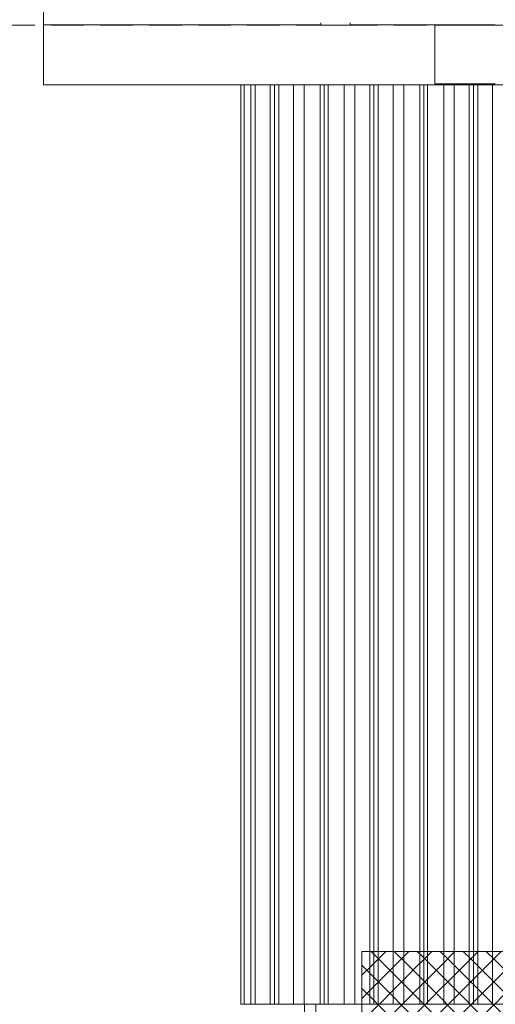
# Model space of a CAD drawing. Header units: millimetres. Extents: x 0 to 1917, y 0 to 847.
# Tile 155 of 230: x 906 to 935, y 515 to 576. Entities that reach past the tile are written whole.
import ezdxf
from ezdxf.xclip import XClip

# ---------------------------------------------------------------- set-up
doc = ezdxf.new("R2010")
doc.units = ezdxf.units.MM
doc.header["$MEASUREMENT"] = 0
doc.header["$XCLIPFRAME"] = 0
doc.set_wipeout_variables(frame=1)
doc.linetypes.add('Linha Tracejada 2_1', pattern=[3, 2, -1])
doc.linetypes.add('Wipeout_Contour', pattern=[1000, 0, -1000])
for name, color, linetype in [('Cobertura.ARQ', 7, 'Continuous'), ('Eletrodoméstico & Mobiliário.ARQ', 7, 'Continuous'), ('Interior - Mobiliário', 7, 'Continuous'), ('Linha & Trama.2D', 7, 'Continuous'), ('Parede.ARQ', 7, 'Continuous'), ('Pilar.ARQ', 7, 'Continuous')]:
    doc.layers.add(name, color=color, linetype=linetype)

# ---------------------------------------------------------------- blocks, each defined once
blk = doc.blocks.new('Desenho_10_10', base_point=(4956.119, 469.445))
at = {"color": 254, "linetype": 'Wipeout_Contour', "lineweight": 0, "ltscale": 4358.035338}
blk.add_wipeout([(924.201, 575.585), (924.201, 575.445), (926.001, 575.445), (926.001, 575.585)], dxfattribs=at).dxf.layer = 'Eletrodoméstico & Mobiliário.ARQ'
at = {"color": 254, "linetype": 'Wipeout_Contour', "lineweight": 0, "ltscale": 4200.158902}
blk.add_wipeout([(923.901, 515.445), (923.201, 515.445), (923.201, 483.445), (923.901, 483.445)], dxfattribs=at).dxf.layer = 'Parede.ARQ'
at = {"color": 254, "linetype": 'Wipeout_Contour', "lineweight": 0, "ltscale": 4212.054058}
blk.add_wipeout([(926.401, 515.445), (926.301, 515.445), (926.301, 485.645), (926.401, 485.645)], dxfattribs=at).dxf.layer = 'Pilar.ARQ'
at = {"color": 254, "linetype": 'Wipeout_Contour', "lineweight": 0, "ltscale": 17662.023877}
blk.add_wipeout([(907.201, 575.456), (907.201, 571.785), (1047.201, 571.785), (1047.201, 571.845), (935.501, 571.845), (935.501, 571.805), (934.901, 571.805), (934.901, 571.845), (931.201, 571.845), (931.201, 575.445), (934.901, 575.445), (934.901, 575.456), (926.001, 575.456), (926.001, 575.445), (924.201, 575.445), (924.201, 575.456)], dxfattribs=at).dxf.layer = 'Cobertura.ARQ'
at = {"layer": 'Cobertura.ARQ', "color": 233, "linetype": 'Continuous', "lineweight": 0}
for p, q in [((907.201, 605.116), (907.201, 575.456)), ((907.201, 575.456), (924.201, 575.456)), ((907.201, 571.785), (907.201, 575.456))]:
    blk.add_line(p, q, dxfattribs=at)
at = {"layer": 'Eletrodoméstico & Mobiliário.ARQ', "color": 134, "linetype": 'Continuous', "lineweight": 0}
for p, q in [((924.201, 575.585), (924.201, 575.445)), ((926.001, 575.585), (926.001, 575.445)), ((926.001, 575.445), (924.201, 575.445))]:
    blk.add_line(p, q, dxfattribs=at)
at = {"color": 254, "linetype": 'Wipeout_Contour', "lineweight": 0, "ltscale": 4273.428279}
blk.add_wipeout([(919.301, 515.445), (919.496, 515.445), (919.496, 571.785), (919.301, 571.785)], dxfattribs=at).dxf.layer = 'Interior - Mobiliário'
at = {"color": 254, "linetype": 'Wipeout_Contour', "lineweight": 0, "ltscale": 4327.469735}
blk.add_wipeout([(934.736, 571.785), (934.736, 515.445), (935.386, 515.445), (935.386, 571.785)], dxfattribs=at).dxf.layer = 'Interior - Mobiliário'
at = {"color": 254, "linetype": 'Wipeout_Contour', "lineweight": 0, "ltscale": 4324.764222}
blk.add_wipeout([(933.821, 515.445), (934.736, 515.445), (934.736, 571.785), (933.821, 571.785)], dxfattribs=at).dxf.layer = 'Interior - Mobiliário'
at = {"layer": 'Interior - Mobiliário', "color": 102, "linetype": 'Continuous', "lineweight": 0}
blk.add_line((935.386, 515.445), (934.736, 515.445), dxfattribs=at)
at = {"color": 254, "linetype": 'Wipeout_Contour', "lineweight": 0, "ltscale": 4322.733519}
blk.add_wipeout([(933.561, 515.445), (933.821, 515.445), (933.821, 571.785), (933.561, 571.785)], dxfattribs=at).dxf.layer = 'Interior - Mobiliário'
at = {"color": 254, "linetype": 'Wipeout_Contour', "lineweight": 0, "ltscale": 4321.834852}
blk.add_wipeout([(933.301, 515.445), (933.561, 515.445), (933.561, 571.785), (933.301, 571.785)], dxfattribs=at).dxf.layer = 'Interior - Mobiliário'
at = {"layer": 'Interior - Mobiliário', "color": 102, "linetype": 'Continuous', "lineweight": 0}
blk.add_line((934.736, 515.445), (933.821, 515.445), dxfattribs=at)
at = {"color": 254, "linetype": 'Wipeout_Contour', "lineweight": 0, "ltscale": 4319.80427}
blk.add_wipeout([(932.386, 515.445), (933.301, 515.445), (933.301, 571.785), (932.386, 571.785)], dxfattribs=at).dxf.layer = 'Interior - Mobiliário'
at = {"layer": 'Interior - Mobiliário', "color": 102, "linetype": 'Continuous', "lineweight": 0}
for p, q in [((933.561, 515.445), (933.301, 515.445)), ((933.821, 515.445), (933.561, 515.445))]:
    blk.add_line(p, q, dxfattribs=at)
at = {"color": 254, "linetype": 'Wipeout_Contour', "lineweight": 0, "ltscale": 4317.100498}
blk.add_wipeout([(931.736, 571.785), (931.736, 515.445), (932.386, 515.445), (932.386, 571.785)], dxfattribs=at).dxf.layer = 'Interior - Mobiliário'
at = {"layer": 'Interior - Mobiliário', "color": 102, "linetype": 'Continuous', "lineweight": 0}
blk.add_line((933.301, 515.445), (932.386, 515.445), dxfattribs=at)
at = {"color": 254, "linetype": 'Wipeout_Contour', "lineweight": 0, "ltscale": 4314.276274}
blk.add_wipeout([(930.751, 515.445), (931.736, 515.445), (931.736, 571.785), (930.751, 571.785)], dxfattribs=at).dxf.layer = 'Interior - Mobiliário'
at = {"layer": 'Interior - Mobiliário', "color": 102, "linetype": 'Continuous', "lineweight": 0}
blk.add_line((932.386, 515.445), (931.736, 515.445), dxfattribs=at)
at = {"color": 254, "linetype": 'Wipeout_Contour', "lineweight": 0, "ltscale": 4381.149696}
blk.add_wipeout([(931.201, 575.445), (931.201, 571.845), (934.901, 571.845), (934.901, 575.445)], dxfattribs=at).dxf.layer = 'Interior - Mobiliário'
at = {"color": 254, "linetype": 'Wipeout_Contour', "lineweight": 0, "ltscale": 4312.160923}
blk.add_wipeout([(930.511, 515.445), (930.751, 515.445), (930.751, 571.785), (930.511, 571.785)], dxfattribs=at).dxf.layer = 'Interior - Mobiliário'
at = {"layer": 'Cobertura.ARQ', "color": 233, "linetype": 'Continuous', "lineweight": 0}
blk.add_line((926.001, 575.456), (934.901, 575.456), dxfattribs=at)
at = {"layer": 'Interior - Mobiliário', "color": 102, "linetype": 'Continuous', "lineweight": 0}
for p, q in [((931.201, 575.445), (931.201, 571.845)), ((934.901, 575.445), (931.201, 575.445)), ((934.901, 571.845), (931.201, 571.845)), ((931.736, 515.445), (931.736, 571.785)), ((932.386, 515.445), (932.386, 571.785)), ((933.301, 515.445), (933.301, 571.785)), ((933.561, 515.445), (933.561, 571.785)), ((933.821, 515.445), (933.821, 571.785)), ((934.736, 515.445), (934.736, 571.785))]:
    blk.add_line(p, q, dxfattribs=at)
at = {"layer": 'Parede.ARQ', "color": 161, "linetype": 'Linha Tracejada 2_1', "lineweight": 0}
blk.add_line((898.674, 575.445), (1077.889, 575.445), dxfattribs=at)
at = {"color": 254, "linetype": 'Wipeout_Contour', "lineweight": 0, "ltscale": 4311.332073}
blk.add_wipeout([(930.271, 515.445), (930.511, 515.445), (930.511, 571.785), (930.271, 571.785)], dxfattribs=at).dxf.layer = 'Interior - Mobiliário'
at = {"layer": 'Interior - Mobiliário', "color": 102, "linetype": 'Continuous', "lineweight": 0}
for p, q in [((930.751, 515.445), (930.751, 571.785)), ((931.736, 515.445), (930.751, 515.445))]:
    blk.add_line(p, q, dxfattribs=at)
at = {"color": 254, "linetype": 'Wipeout_Contour', "lineweight": 0, "ltscale": 4309.21683}
blk.add_wipeout([(929.286, 515.445), (930.271, 515.445), (930.271, 571.785), (929.286, 571.785)], dxfattribs=at).dxf.layer = 'Interior - Mobiliário'
at = {"layer": 'Interior - Mobiliário', "color": 102, "linetype": 'Continuous', "lineweight": 0}
for p, q in [((930.271, 515.445), (930.271, 571.785)), ((930.511, 515.445), (930.511, 571.785)), ((930.511, 515.445), (930.271, 515.445)), ((930.751, 515.445), (930.511, 515.445))]:
    blk.add_line(p, q, dxfattribs=at)
at = {"color": 254, "linetype": 'Wipeout_Contour', "lineweight": 0, "ltscale": 4306.394508}
blk.add_wipeout([(928.636, 571.785), (928.636, 515.445), (929.286, 515.445), (929.286, 571.785)], dxfattribs=at).dxf.layer = 'Interior - Mobiliário'
at = {"layer": 'Interior - Mobiliário', "color": 102, "linetype": 'Continuous', "lineweight": 0}
for p, q in [((929.286, 515.445), (929.286, 571.785)), ((930.271, 515.445), (929.286, 515.445))]:
    blk.add_line(p, q, dxfattribs=at)
at = {"color": 254, "linetype": 'Wipeout_Contour', "lineweight": 0, "ltscale": 4303.693486}
blk.add_wipeout([(927.721, 515.445), (928.636, 515.445), (928.636, 571.785), (927.721, 571.785)], dxfattribs=at).dxf.layer = 'Interior - Mobiliário'
at = {"layer": 'Interior - Mobiliário', "color": 102, "linetype": 'Continuous', "lineweight": 0}
for p, q in [((928.636, 515.445), (928.636, 571.785)), ((929.286, 515.445), (928.636, 515.445))]:
    blk.add_line(p, q, dxfattribs=at)
at = {"color": 254, "linetype": 'Wipeout_Contour', "lineweight": 0, "ltscale": 4301.666161}
blk.add_wipeout([(927.461, 515.445), (927.721, 515.445), (927.721, 571.785), (927.461, 571.785)], dxfattribs=at).dxf.layer = 'Interior - Mobiliário'
at = {"color": 254, "linetype": 'Wipeout_Contour', "lineweight": 0, "ltscale": 4300.768991}
blk.add_wipeout([(927.201, 515.445), (927.461, 515.445), (927.461, 571.785), (927.201, 571.785)], dxfattribs=at).dxf.layer = 'Interior - Mobiliário'
at = {"layer": 'Interior - Mobiliário', "color": 102, "linetype": 'Continuous', "lineweight": 0}
for p, q in [((927.721, 515.445), (927.721, 571.785)), ((928.636, 515.445), (927.721, 515.445))]:
    blk.add_line(p, q, dxfattribs=at)
at = {"color": 254, "linetype": 'Wipeout_Contour', "lineweight": 0, "ltscale": 4298.741792}
blk.add_wipeout([(926.286, 515.445), (927.201, 515.445), (927.201, 571.785), (926.286, 571.785)], dxfattribs=at).dxf.layer = 'Interior - Mobiliário'
at = {"layer": 'Linha & Trama.2D', "color": 8, "linetype": 'Continuous', "lineweight": 0}
blk.add_line((926.718, 518.689), (951.935, 518.689), dxfattribs=at)
at = {"color": 254, "linetype": 'Wipeout_Contour', "lineweight": 0, "ltscale": 4296.042535}
blk.add_wipeout([(925.636, 571.785), (925.636, 515.445), (926.286, 515.445), (926.286, 571.785)], dxfattribs=at).dxf.layer = 'Interior - Mobiliário'
at = {"color": 254, "linetype": 'Wipeout_Contour', "lineweight": 0, "ltscale": 4214.658845}
blk.add_wipeout([(927.191, 515.445), (926.991, 515.445), (926.991, 485.645), (927.191, 485.645)], dxfattribs=at).dxf.layer = 'Interior - Mobiliário'
at = {"layer": 'Linha & Trama.2D', "linetype": 'Continuous', "lineweight": 0}
h = blk.add_hatch(dxfattribs=at)
h.set_pattern_fill('GRELHA_5X5_DIAGONAL_000A', color=30, style=0, pattern_type=2)
h.set_pattern_definition([(45, (4956.1186, 469.4448), (-0.70710678, 0.70710678), []), (135, (4956.1186, 469.4448), (0.70710678, 0.70710678), [])])
h.paths.add_polyline_path([(926.718, 503.346), (926.718, 483.445), (959.922, 483.119), (962.438, 509.879), (975.705, 509.879), (975.705, 483.445), (988.613, 483.445), (988.613, 518.713), (951.935, 518.713), (951.935, 518.689), (926.718, 518.689)])
at = {"layer": 'Interior - Mobiliário', "color": 102, "linetype": 'Continuous', "lineweight": 0}
for p, q in [((927.201, 515.445), (927.201, 571.785)), ((927.461, 515.445), (927.461, 571.785)), ((927.461, 515.445), (927.201, 515.445)), ((927.721, 515.445), (927.461, 515.445))]:
    blk.add_line(p, q, dxfattribs=at)
at = {"layer": 'Linha & Trama.2D', "color": 8, "linetype": 'Continuous', "lineweight": 0}
blk.add_line((926.718, 503.346), (926.718, 518.689), dxfattribs=at)
at = {"color": 254, "linetype": 'Wipeout_Contour', "lineweight": 0, "ltscale": 4293.223037}
blk.add_wipeout([(924.651, 571.785), (924.651, 515.445), (925.636, 515.445), (925.636, 571.785)], dxfattribs=at).dxf.layer = 'Interior - Mobiliário'
at = {"color": 254, "linetype": 'Wipeout_Contour', "lineweight": 0, "ltscale": 4291.111234}
blk.add_wipeout([(924.411, 515.445), (924.651, 515.445), (924.651, 571.785), (924.411, 571.785)], dxfattribs=at).dxf.layer = 'Interior - Mobiliário'
at = {"color": 254, "linetype": 'Wipeout_Contour', "lineweight": 0, "ltscale": 4290.283775}
blk.add_wipeout([(924.171, 571.785), (924.171, 515.445), (924.411, 515.445), (924.411, 571.785)], dxfattribs=at).dxf.layer = 'Interior - Mobiliário'
at = {"color": 254, "linetype": 'Wipeout_Contour', "lineweight": 0, "ltscale": 4288.172084}
blk.add_wipeout([(923.186, 571.785), (923.186, 515.445), (924.171, 515.445), (924.171, 571.785)], dxfattribs=at).dxf.layer = 'Interior - Mobiliário'
at = {"color": 254, "linetype": 'Wipeout_Contour', "lineweight": 0, "ltscale": 4285.354514}
blk.add_wipeout([(922.536, 571.785), (922.536, 515.445), (923.186, 515.445), (923.186, 571.785)], dxfattribs=at).dxf.layer = 'Interior - Mobiliário'
at = {"color": 254, "linetype": 'Wipeout_Contour', "lineweight": 0, "ltscale": 47766.632787}
blk.add_wipeout([(926.301, 515.445), (923.901, 515.445), (923.901, 470.647), (923.952, 471.051), (923.964, 470.897), (924.082, 471.612), (924.103, 471.1), (924.205, 471.688), (924.197, 471.286), (924.271, 471.713), (924.193, 470.43), (924.557, 472.315), (924.317, 470.751), (924.426, 471.146), (924.274, 469.906), (924.379, 470.086), (924.892, 471.216), (924.762, 470.73), (925.265, 471.827), (924.705, 470.253), (925.01, 470.788), (924.941, 470.609), (924.984, 470.681), (924.69, 469.907), (925.404, 471.169), (924.644, 469.784), (924.515, 469.445), (924.562, 469.445), (924.96, 469.936), (924.77, 469.632), (924.851, 469.723), (924.763, 469.583), (924.773, 469.593), (924.934, 469.802), (925.852, 470.878), (924.961, 469.715), (924.882, 469.622), (924.877, 469.613), (925.166, 469.815), (925.152, 469.79), (925.221, 469.851), (925.171, 469.785), (925.955, 470.456), (925.3, 469.726), (925.581, 469.955), (926.301, 470.584)], dxfattribs=at).dxf.layer = 'Pilar.ARQ'
at = {"layer": 'Interior - Mobiliário', "color": 102, "linetype": 'Continuous', "lineweight": 0}
for p, q in [((923.186, 515.445), (923.186, 571.785)), ((924.171, 515.445), (924.171, 571.785)), ((924.411, 515.445), (924.411, 571.785)), ((924.651, 515.445), (924.651, 571.785)), ((925.636, 515.445), (925.636, 571.785)), ((926.286, 515.445), (926.286, 571.785)), ((924.171, 515.445), (923.186, 515.445)), ((924.411, 515.445), (924.171, 515.445)), ((924.651, 515.445), (924.411, 515.445)), ((925.636, 515.445), (924.651, 515.445)), ((926.286, 515.445), (925.636, 515.445)), ((927.201, 515.445), (926.286, 515.445))]:
    blk.add_line(p, q, dxfattribs=at)
at = {"layer": 'Parede.ARQ', "color": 7, "linetype": 'Continuous', "lineweight": 0}
blk.add_line((923.201, 515.445), (923.201, 483.445), dxfattribs=at)
at = {"layer": 'Pilar.ARQ', "color": 20, "linetype": 'Continuous', "lineweight": 0}
blk.add_line((923.901, 470.647), (923.901, 515.445), dxfattribs=at)
at = {"color": 254, "linetype": 'Wipeout_Contour', "lineweight": 0, "ltscale": 4282.658049}
blk.add_wipeout([(921.621, 571.785), (921.621, 515.445), (922.536, 515.445), (922.536, 571.785)], dxfattribs=at).dxf.layer = 'Interior - Mobiliário'
at = {"layer": 'Interior - Mobiliário', "color": 102, "linetype": 'Continuous', "lineweight": 0}
for p, q in [((922.536, 515.445), (922.536, 571.785)), ((923.186, 515.445), (922.536, 515.445))]:
    blk.add_line(p, q, dxfattribs=at)
at = {"color": 254, "linetype": 'Wipeout_Contour', "lineweight": 0, "ltscale": 4280.634152}
blk.add_wipeout([(921.361, 571.785), (921.361, 515.445), (921.621, 515.445), (921.621, 571.785)], dxfattribs=at).dxf.layer = 'Interior - Mobiliário'
at = {"color": 254, "linetype": 'Wipeout_Contour', "lineweight": 0, "ltscale": 4279.7385}
blk.add_wipeout([(921.101, 571.785), (921.101, 515.445), (921.361, 515.445), (921.361, 571.785)], dxfattribs=at).dxf.layer = 'Interior - Mobiliário'
at = {"layer": 'Interior - Mobiliário', "color": 102, "linetype": 'Continuous', "lineweight": 0}
for p, q in [((921.621, 515.445), (921.621, 571.785)), ((922.536, 515.445), (921.621, 515.445))]:
    blk.add_line(p, q, dxfattribs=at)
at = {"color": 254, "linetype": 'Wipeout_Contour', "lineweight": 0, "ltscale": 4277.714734}
blk.add_wipeout([(920.186, 571.785), (920.186, 515.445), (921.101, 515.445), (921.101, 571.785)], dxfattribs=at).dxf.layer = 'Interior - Mobiliário'
at = {"layer": 'Interior - Mobiliário', "color": 102, "linetype": 'Continuous', "lineweight": 0}
for p, q in [((921.101, 515.445), (921.101, 571.785)), ((921.361, 515.445), (921.361, 571.785)), ((921.361, 515.445), (921.101, 515.445)), ((921.621, 515.445), (921.361, 515.445))]:
    blk.add_line(p, q, dxfattribs=at)
at = {"color": 254, "linetype": 'Wipeout_Contour', "lineweight": 0, "ltscale": 4275.65764}
blk.add_wipeout([(919.906, 571.785), (919.906, 515.445), (920.186, 515.445), (920.186, 571.785)], dxfattribs=at).dxf.layer = 'Interior - Mobiliário'
at = {"color": 254, "linetype": 'Wipeout_Contour', "lineweight": 0, "ltscale": 4274.469898}
blk.add_wipeout([(919.496, 515.445), (919.906, 515.445), (919.906, 571.785), (919.496, 571.785)], dxfattribs=at).dxf.layer = 'Interior - Mobiliário'
at = {"layer": 'Cobertura.ARQ', "color": 233, "linetype": 'Continuous', "lineweight": 0}
blk.add_line((1047.201, 571.785), (907.201, 571.785), dxfattribs=at)
at = {"layer": 'Interior - Mobiliário', "color": 102, "linetype": 'Continuous', "lineweight": 0}
for p, q in [((919.301, 515.445), (919.301, 571.785)), ((919.496, 515.445), (919.496, 571.785)), ((919.906, 515.445), (919.906, 571.785)), ((920.186, 515.445), (920.186, 571.785)), ((919.496, 515.445), (919.301, 515.445)), ((919.496, 515.445), (919.906, 515.445)), ((920.186, 515.445), (919.906, 515.445)), ((921.101, 515.445), (920.186, 515.445))]:
    blk.add_line(p, q, dxfattribs=at)

msp = doc.modelspace()

# ---------------------------------------------------------------- block references
at = {"color": 7, "linetype": 'Continuous', "lineweight": 0}
ref = msp.add_blockref('Desenho_10_10', (4956.119, 469.445), dxfattribs=at)
XClip(ref).set_block_clipping_path([(898.6741229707, 448.8125593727), (1077.8893971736, 612.3201938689)])

doc.saveas('drawing.dxf')
